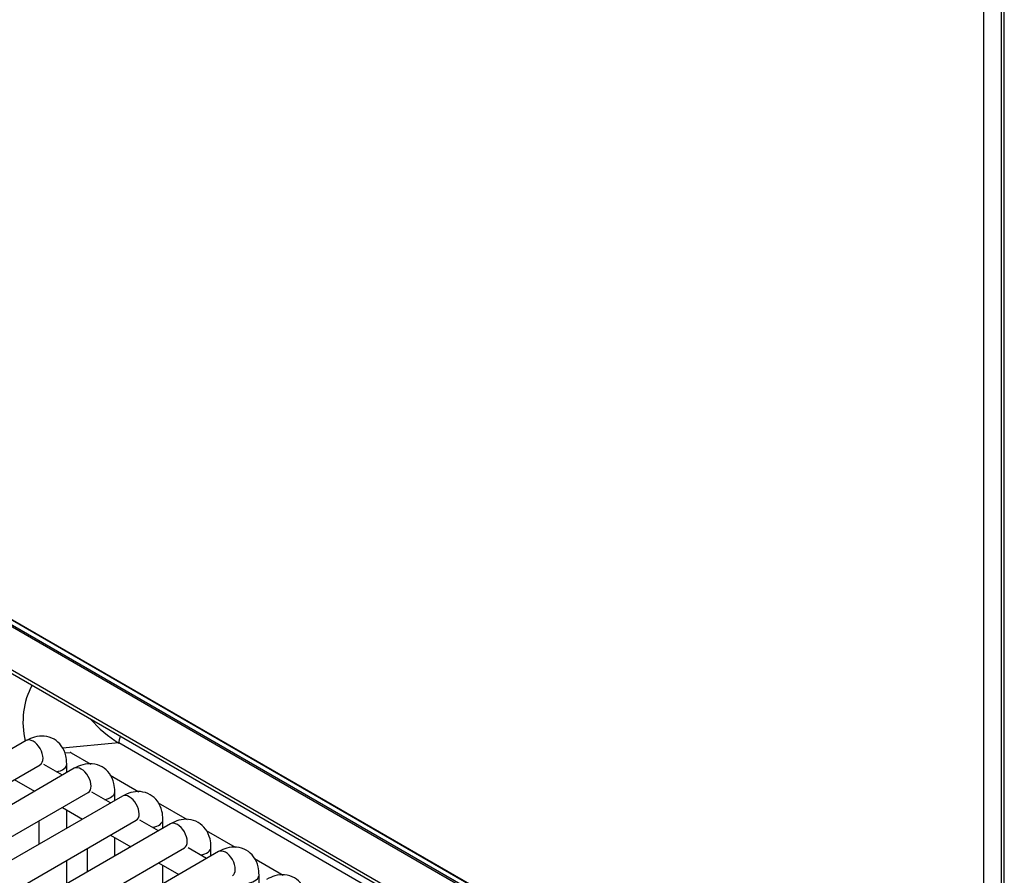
# Model space of a CAD drawing. Header units: millimetres. Extents: x 0 to 200, y 0 to 287.
# Tile 28 of 67: x 161.02 to 165.45, y 86.19 to 90.03. Entities that reach past the tile are written whole.
import ezdxf

# ---------------------------------------------------------------- set-up
doc = ezdxf.new("R2010")
doc.units = ezdxf.units.MM
doc.layers.add('148.256_BW4C_CTM', color=7, linetype='Continuous')
doc.layers.add('Standard', color=7, linetype='Continuous')

# ---------------------------------------------------------------- blocks, each defined once
blk = doc.blocks.new('SE3')
at = {"layer": '148.256_BW4C_CTM', "color": 7, "linetype": 'Continuous'}
for p, q in [((165.4307, 99.125), (165.4307, 83.489)), ((165.4454, 83.4686), (165.4454, 99.1045)), ((165.3535, 83.5217), (165.3535, 90.2905)), ((164.8001, 85.1297), (157.8855, 89.1218)), ((164.7962, 85.1341), (157.8897, 89.1216)), ((157.9668, 89.0545), (164.7192, 85.156)), ((157.972, 89.0433), (164.7244, 85.1448)), ((158.7464, 88.4018), (164.8738, 84.8641)), ((158.7568, 88.3796), (164.8743, 84.8476)), ((161.0502, 86.7914), (156.4894, 84.1582)), ((161.4661, 86.7806), (161.213, 86.7567)), ((164.8752, 84.8123), (161.4661, 86.7806)), ((161.2225, 86.7359), (161.2474, 86.7383)), ((161.2528, 86.7369), (161.3408, 86.6861)), ((156.5519, 84.0499), (161.1127, 86.6831)), ((161.2126, 86.6357), (161.1292, 86.6839)), ((161.2324, 86.6471), (161.2324, 86.6862)), ((161.2662, 86.6667), (156.7054, 84.0335)), ((161.4272, 86.6362), (161.5568, 86.5613)), ((160.9966, 86.6161), (161.0876, 86.5636)), ((156.7679, 83.9252), (161.3287, 86.5584)), ((161.4287, 86.511), (161.3452, 86.5592)), ((161.4484, 86.5224), (161.4484, 86.5615)), ((161.4823, 86.542), (156.9214, 83.9088)), ((161.6432, 86.5115), (161.7728, 86.4366)), ((161.2126, 86.4914), (161.3037, 86.4388)), ((161.2324, 86.3977), (161.2324, 86.48)), ((156.9839, 83.8005), (161.5448, 86.4337)), ((161.6983, 86.4172), (157.1375, 83.784)), ((161.1074, 86.4306), (161.1074, 86.3255)), ((161.6447, 86.3863), (161.5613, 86.4345)), ((161.6644, 86.3977), (161.6644, 86.4368)), ((161.8592, 86.3868), (161.9889, 86.3119)), ((161.4287, 86.3667), (161.5197, 86.3141)), ((161.4484, 86.273), (161.4484, 86.3553)), ((157.2, 83.6758), (161.7608, 86.309)), ((161.9143, 86.2925), (157.3535, 83.6593)), ((161.3234, 86.3059), (161.3234, 86.2008)), ((161.8607, 86.2616), (161.7773, 86.3097)), ((161.8804, 86.273), (161.8804, 86.3121)), ((161.2324, 86.1482), (161.2324, 86.2533)), ((161.6447, 86.242), (161.7357, 86.1894)), ((162.0752, 86.262), (162.2049, 86.1872)), ((161.6644, 86.1482), (161.6644, 86.2306)), ((162.0965, 86.1482), (162.0965, 86.1874))]:
    blk.add_line(p, q, dxfattribs=at)
blk.add_arc((161.7661, 87.2642), 0.5692, 221.4214, 238.1912, dxfattribs=at)
for centre, major_axis, ratio, start_param, end_param in [((161.2713, 86.8604), (-0.0281, 0.2987), 0.783606, 0.853034, 1.739433), ((161.0815, 86.7373), (-0.0313, 0.0541), 0.57735, 3.141593, 6.283185), ((161.5015, 86.8003), (0.025, 0.0433), 0.57735, 1.663805, 2.338741), ((161.2526, 86.7245), (-0.0073, 0.0131), 0.587337, 5.506824, 6.030423), ((161.1699, 86.6862), (-0.0625, 0), 0.57735, 1.825901, 3.141236), ((161.2975, 86.6126), (-0.0312, 0.0541), 0.57735, 3.141593, 6.283185), ((161.3859, 86.5615), (-0.0625, 0), 0.57735, 1.825901, 3.141236), ((161.5135, 86.4878), (-0.0313, 0.0541), 0.57735, 3.141593, 6.283185), ((161.6019, 86.4368), (-0.0625, 0), 0.57735, 1.825901, 3.141236), ((161.7295, 86.3631), (-0.0313, 0.0541), 0.57735, 3.141593, 6.283185), ((161.8179, 86.3121), (-0.0625, 0), 0.57735, 1.825901, 3.141236), ((161.9456, 86.2384), (-0.0312, 0.0541), 0.57735, 3.141593, 6.283185), ((162.034, 86.1874), (-0.0625, 0), 0.57735, 1.825901, 3.141236)]:
    blk.add_ellipse(centre, major_axis=major_axis, ratio=ratio, start_param=start_param, end_param=end_param, dxfattribs=at)
for points in [[(161.2324, 86.6862), (161.2317, 86.7001), (161.2297, 86.7276), (161.2114, 86.769), (161.1761, 86.8009), (161.1324, 86.8143), (161.0879, 86.8097), (161.0637, 86.7982), (161.0502, 86.7914)], [(161.4484, 86.5615), (161.4477, 86.5754), (161.4457, 86.6029), (161.4274, 86.6443), (161.3921, 86.6762), (161.3484, 86.6896), (161.3039, 86.685), (161.2797, 86.6735), (161.2662, 86.6667)], [(161.6644, 86.4368), (161.6637, 86.4507), (161.6617, 86.4781), (161.6435, 86.5196), (161.6082, 86.5515), (161.5644, 86.5649), (161.5199, 86.5603), (161.4957, 86.5488), (161.4823, 86.542)], [(161.8804, 86.3121), (161.8798, 86.3259), (161.8777, 86.3534), (161.8595, 86.3948), (161.8242, 86.4268), (161.7804, 86.4402), (161.7359, 86.4356), (161.7118, 86.4241), (161.6983, 86.4172)], [(162.0965, 86.1874), (162.0958, 86.2012), (162.0937, 86.2287), (162.0755, 86.2701), (162.0402, 86.3021), (161.9964, 86.3155), (161.9519, 86.3109), (161.9278, 86.2994), (161.9143, 86.2925)], [(162.3125, 86.0626), (162.3118, 86.0765), (162.3098, 86.104), (162.2915, 86.1454), (162.2562, 86.1774), (162.2125, 86.1907), (162.168, 86.1861), (162.1438, 86.1746), (162.1303, 86.1678)]]:
    blk.add_open_spline(points, degree=3, knots=[0, 0, 0, 0, 0.141271, 0.330727, 0.500887, 0.678596, 0.846074, 1, 1, 1, 1], dxfattribs=at)

msp = doc.modelspace()

# ---------------------------------------------------------------- block references
at = {"layer": 'Standard'}
msp.add_blockref('SE3', (0, 0), dxfattribs=at)

doc.saveas('drawing.dxf')
